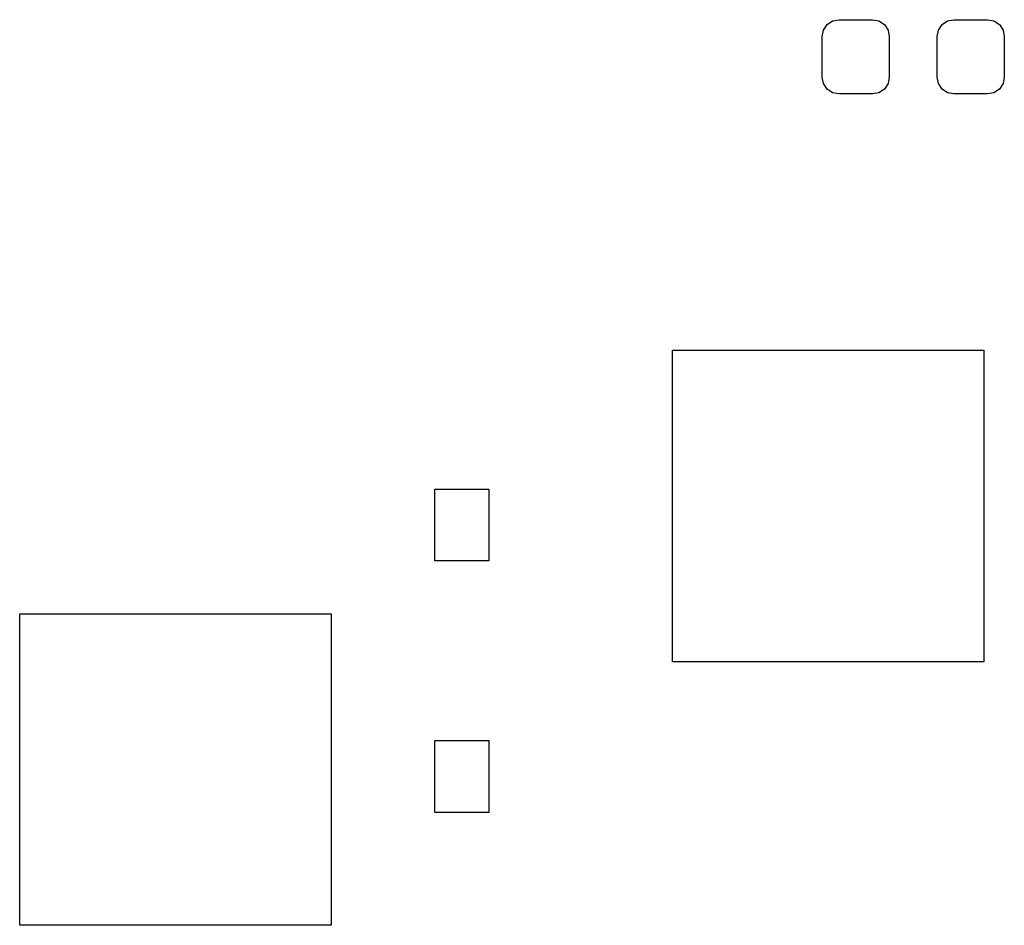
# Model space of a CAD drawing. Extents: x 3.08 to 10.86, y -3.21 to -0.63.
# Tile 3 of 10: x 4.01 to 4.33, y -1.88 to -1.58. Entities that reach past the tile are written whole.
import ezdxf

# ---------------------------------------------------------------- set-up
doc = ezdxf.new("R2010")
doc.units = 0
doc.header["$MEASUREMENT"] = 0
doc.layers.add('BLACK', color=7, linetype='CONTINUOUS')

msp = doc.modelspace()

# ---------------------------------------------------------------- linework, layer by layer
at = {"layer": 'BLACK', "linetype": 'CONTINUOUS'}
for p, q in [((4.27411, -1.58076), (4.2753, -1.57898)), ((4.2753, -1.57898), (4.27709, -1.57778)), ((4.27709, -1.57778), (4.2792, -1.57736)), ((4.2792, -1.57736), (4.29022, -1.57736)), ((4.29022, -1.57736), (4.29233, -1.57778)), ((4.29233, -1.57778), (4.29412, -1.57898)), ((4.29412, -1.57898), (4.29531, -1.58076)), ((4.3119, -1.58076), (4.3131, -1.57898)), ((4.3131, -1.57898), (4.31488, -1.57778)), ((4.31488, -1.57778), (4.31699, -1.57736)), ((4.31699, -1.57736), (4.32802, -1.57736)), ((4.32802, -1.57736), (4.33013, -1.57778)), ((4.33013, -1.57778), (4.33191, -1.57898)), ((4.33191, -1.57898), (4.33311, -1.58076)), ((4.27369, -1.58287), (4.27411, -1.58076)), ((4.29531, -1.58076), (4.29573, -1.58287)), ((4.31148, -1.58287), (4.3119, -1.58076)), ((4.33311, -1.58076), (4.33353, -1.58287)), ((4.27369, -1.59626), (4.27369, -1.58287)), ((4.29573, -1.58287), (4.29573, -1.59626)), ((4.31148, -1.59626), (4.31148, -1.58287)), ((4.33353, -1.58287), (4.33353, -1.59626)), ((4.27411, -1.59837), (4.27369, -1.59626)), ((4.2753, -1.60016), (4.27411, -1.59837)), ((4.29531, -1.59837), (4.29412, -1.60016)), ((4.29573, -1.59626), (4.29531, -1.59837)), ((4.3119, -1.59837), (4.31148, -1.59626)), ((4.3131, -1.60016), (4.3119, -1.59837)), ((4.33311, -1.59837), (4.33191, -1.60016)), ((4.33353, -1.59626), (4.33311, -1.59837)), ((4.27709, -1.60135), (4.2753, -1.60016)), ((4.2792, -1.60177), (4.27709, -1.60135)), ((4.29022, -1.60177), (4.2792, -1.60177)), ((4.29233, -1.60135), (4.29022, -1.60177)), ((4.29412, -1.60016), (4.29233, -1.60135)), ((4.31488, -1.60135), (4.3131, -1.60016)), ((4.31699, -1.60177), (4.31488, -1.60135)), ((4.32802, -1.60177), (4.31699, -1.60177)), ((4.33013, -1.60135), (4.32802, -1.60177)), ((4.33191, -1.60016), (4.33013, -1.60135)), ((4.22441, -1.78839), (4.22441, -1.68602)), ((4.22441, -1.68602), (4.32677, -1.68602)), ((4.32677, -1.68602), (4.32677, -1.78839)), ((4.14632, -1.75525), (4.14632, -1.73163)), ((4.14632, -1.73163), (4.16404, -1.73163)), ((4.16404, -1.73163), (4.16404, -1.75525)), ((4.16404, -1.75525), (4.14632, -1.75525)), ((4.00984, -1.875), (4.00984, -1.77264)), ((4.00984, -1.77264), (4.1122, -1.77264)), ((4.1122, -1.77264), (4.1122, -1.875)), ((4.32677, -1.78839), (4.22441, -1.78839)), ((4.14632, -1.83793), (4.14632, -1.8143)), ((4.14632, -1.8143), (4.16404, -1.8143)), ((4.16404, -1.8143), (4.16404, -1.83793)), ((4.16404, -1.83793), (4.14632, -1.83793)), ((4.1122, -1.875), (4.00984, -1.875))]:
    msp.add_line(p, q, dxfattribs=at)

doc.saveas('drawing.dxf')
